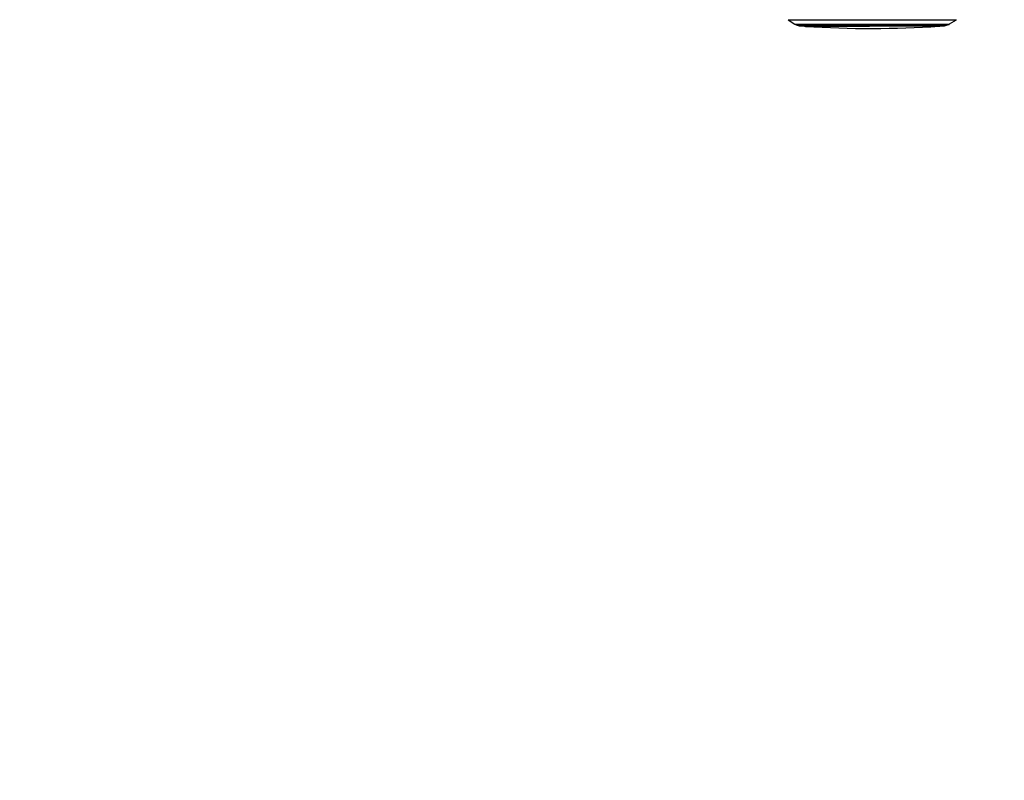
# Paper-space layout 'In Ground Anchor' of a CAD drawing. Header units: millimetres. Extents: x 38476 to 443956, y 10848 to 406945.
# Tile 11 of 71: x 131691 to 173241, y 111674 to 143756. Entities that reach past the tile are written whole.
import ezdxf

# ---------------------------------------------------------------- set-up
doc = ezdxf.new("R2010")
doc.units = ezdxf.units.MM
doc.layers.add('COMPONENT_GEOMETRY', color=7, linetype='Continuous')
doc.styles.add('SLDTEXTSTYLE1', font='TXT', dxfattribs={"width": 0.75})
doc.dimstyles.new('SLDDIMSTYLE0', dxfattribs={"dimtxt": 2500, "dimasz": 165.1, "dimexe": 0, "dimexo": 0.0625, "dimgap": 625, "dimtad": 0, "dimtih": 1, "dimtoh": 1, "dimdec": 0, "dimlfac": 0.02, "dimrnd": 1e-09, "dimzin": 12, "dimdsep": 46, "dimtxsty": 'SLDTEXTSTYLE1', "dimsah": 1, "dimcen": 0.09, "dimadec": 0, "dimazin": 3, "dimtfac": 1, "dimtdec": 0, "dimtofl": 0, "dimtmove": 0, "dimatfit": 3, "dimfxl": 1, "dimfrac": 2, "dimtolj": 1, "dimtzin": 12, "dimarcsym": 0})

# ---------------------------------------------------------------- blocks, each defined once
blk = doc.blocks.new('_D_18')
at = {"layer": 'COMPONENT_GEOMETRY', "color": 7, "ltscale": 50}
for p, q in [((239590, 151446), (252349, 151446)), ((252190, 151446), (252190, 98062)), ((252190, 40710), (252190, 94093)), ((95738, 40710), (252349, 40710))]:
    blk.add_line(p, q, dxfattribs=at)
for points in [[(252190, 151446), (252165, 151281), (252215, 151281)], [(252190, 40710), (252215, 40875), (252165, 40875)]]:
    blk.add_solid(points, dxfattribs=at)
at = {"layer": 'COMPONENT_GEOMETRY', "color": 7, "ltscale": 50, "insert": (248496, 97316), "char_height": 2500, "attachment_point": 1, "style": 'SLDTEXTSTYLE1'}
blk.add_mtext('2215', dxfattribs=at)

psp = doc.layouts.new('In Ground Anchor')

# ---------------------------------------------------------------- linework, layer by layer
at = {"color": 7, "linetype": 'Continuous', "lineweight": 25, "ltscale": 50}
for p, q in [((164124.9, 143746.7), (164407.8, 143566.3)), ((164453.8, 143544.7), (164587, 143501.6)), ((164889, 143475.9), (164881.8, 143476)), ((170755.6, 143509.9), (170888.7, 143553.3)), ((170934.6, 143575.1), (171217.1, 143756.2))]:
    psp.add_line(p, q, dxfattribs=at)
at = {"color": 7, "linetype": 'Continuous', "lineweight": 25, "ltscale": 50, "flags": 128}
for points in [[(164124.9, 143746.7), (164128.3, 143746.5), (164148.2, 143746.2), (164185.6, 143745.9), (164240.4, 143745.7), (164312.2, 143745.4), (164400.8, 143745.2), (164505.7, 143745.1), (164626.4, 143745), (164762.2, 143744.8), (164912.5, 143744.8), (165076.6, 143744.7), (165253.6, 143744.7), (165442.6, 143744.8), (165642.7, 143744.8), (165853, 143745), (166072.2, 143745.1), (166299.5, 143745.2), (166533.6, 143745.4), (166773.3, 143745.7), (167017.6, 143745.9), (167265.1, 143746.2), (167514.6, 143746.5), (167764.8, 143746.8), (168014.7, 143747.2), (168262.8, 143747.6), (168507.9, 143748), (168748.9, 143748.4), (168984.5, 143748.8), (169213.6, 143749.3), (169435, 143749.7), (169647.6, 143750.2), (169850.3, 143750.7), (170042.2, 143751.1), (170222.3, 143751.6), (170389.7, 143752.1), (170543.5, 143752.6), (170683, 143753), (170807.5, 143753.5), (170916.4, 143753.9), (171009.1, 143754.4), (171085.2, 143754.8), (171144.3, 143755.2), (171186.1, 143755.6), (171210.3, 143756), (171217, 143756.3)], [(164650.1, 143491.8), (164662.7, 143491.5), (164693.6, 143491.3), (164742.1, 143491), (164807.7, 143490.8), (164890.1, 143490.6), (164988.8, 143490.5), (165103.3, 143490.4), (165232.9, 143490.3), (165376.8, 143490.2), (165534.1, 143490.2), (165704, 143490.2), (165885.4, 143490.3), (166077.3, 143490.4), (166278.5, 143490.5), (166488, 143490.6), (166704.3, 143490.8), (166926.4, 143491), (167152.8, 143491.3), (167382.3, 143491.5), (167613.4, 143491.8), (167844.9, 143492.1), (168075.4, 143492.5), (168303.5, 143492.8), (168527.9, 143493.2), (168747.3, 143493.6), (168960.3, 143494), (169165.8, 143494.4), (169362.5, 143494.9), (169549.3, 143495.3), (169725.1, 143495.7), (169888.8, 143496.2), (170039.6, 143496.6), (170176.4, 143497), (170298.5, 143497.5), (170405.2, 143497.9), (170495.8, 143498.3), (170569.9, 143498.7), (170627, 143499.1), (170666.7, 143499.4), (170688.8, 143499.8), (170693.4, 143499.9)], [(170496.6, 143484.1), (170495.8, 143484), (170481.4, 143483.7), (170449.3, 143483.4), (170399.6, 143483), (170332.6, 143482.6), (170248.8, 143482.2), (170148.7, 143481.8), (170033, 143481.4), (169902.3, 143481), (169757.5, 143480.6), (169599.6, 143480.1), (169429.4, 143479.7), (169248.1, 143479.3), (169056.9, 143478.9), (168856.9, 143478.5), (168649.4, 143478.1), (168435.7, 143477.7), (168217.2, 143477.3), (167995.2, 143477), (167771.2, 143476.7), (167546.5, 143476.4), (167322.7, 143476.1), (167101, 143475.8), (166883, 143475.6), (166669.9, 143475.4), (166463.2, 143475.3), (166264.1, 143475.1), (166073.9, 143475), (165893.8, 143475), (165724.9, 143475), (165568.4, 143475), (165425.1, 143475), (165296.1, 143475.1), (165182, 143475.2), (165083.7, 143475.3), (165001.8, 143475.5), (164936.7, 143475.7), (164889, 143475.9)]]:
    psp.add_lwpolyline(points, dxfattribs=at)
at = {"color": 8, "linetype": 'Continuous', "lineweight": 25, "ltscale": 50, "flags": 128}
for points in [[(164407.8, 143566.3), (164408, 143566.3), (164419.1, 143566), (164448, 143565.7), (164494.5, 143565.4), (164558.4, 143565.2), (164639.2, 143565), (164736.6, 143564.8), (164850.1, 143564.7), (164978.9, 143564.6), (165122.5, 143564.5), (165280, 143564.5), (165450.5, 143564.5), (165633.2, 143564.5), (165827, 143564.6), (166030.8, 143564.7), (166243.7, 143564.8), (166464.3, 143565), (166691.5, 143565.2), (166924.1, 143565.4), (167160.7, 143565.7), (167400.2, 143566), (167641.1, 143566.3), (167882.1, 143566.6), (168122.1, 143567), (168359.5, 143567.4), (168593.3, 143567.7), (168821.9, 143568.2), (169044.3, 143568.6), (169259.2, 143569), (169465.4, 143569.5), (169661.8, 143569.9), (169847.4, 143570.4), (170021, 143570.8), (170181.9, 143571.3), (170329, 143571.7), (170461.6, 143572.2), (170578.9, 143572.6), (170680.4, 143573.1), (170765.4, 143573.5), (170833.6, 143573.9), (170884.4, 143574.3), (170917.8, 143574.6), (170933.4, 143575), (170934.6, 143575.1)], [(164453.8, 143544.7), (164453.9, 143544.6), (164464.9, 143544.3), (164493.4, 143544.1), (164539.3, 143543.8), (164602.2, 143543.6), (164681.9, 143543.4), (164778, 143543.2), (164889.8, 143543.1), (165016.9, 143543), (165158.4, 143542.9), (165313.7, 143542.9), (165481.8, 143542.9), (165661.9, 143542.9), (165853, 143543), (166053.9, 143543.1), (166263.8, 143543.2), (166481.3, 143543.4), (166705.3, 143543.6), (166934.6, 143543.8), (167167.9, 143544.1), (167404, 143544.3), (167641.5, 143544.6), (167879.2, 143545), (168115.8, 143545.3), (168349.9, 143545.7), (168580.3, 143546.1), (168805.8, 143546.5), (169025, 143546.9), (169236.9, 143547.3), (169440.2, 143547.8), (169633.8, 143548.2), (169816.8, 143548.7), (169988, 143549.1), (170146.5, 143549.6), (170291.6, 143550), (170422.3, 143550.5), (170538, 143550.9), (170638.1, 143551.3), (170721.9, 143551.7), (170789.1, 143552.1), (170839.2, 143552.5), (170872.1, 143552.9), (170887.5, 143553.2), (170888.7, 143553.3)], [(164587, 143501.6), (164593.8, 143501.3), (164618, 143501), (164659.8, 143500.8), (164718.8, 143500.6), (164794.7, 143500.4), (164887, 143500.2), (164995.4, 143500.1), (165119, 143500), (165257.3, 143499.9), (165409.4, 143499.9), (165574.5, 143499.9), (165751.5, 143499.9), (165939.6, 143500), (166137.6, 143500.1), (166344.4, 143500.2), (166558.7, 143500.4), (166779.5, 143500.6), (167005.3, 143500.8), (167235, 143501), (167467.2, 143501.3), (167700.5, 143501.6), (167933.7, 143502), (168165.3, 143502.3), (168394.2, 143502.7), (168618.9, 143503.1), (168838.1, 143503.5), (169050.7, 143503.9), (169255.4, 143504.3), (169451, 143504.7), (169636.4, 143505.2), (169810.6, 143505.6), (169972.5, 143506.1), (170121.2, 143506.5), (170255.9, 143507), (170375.8, 143507.4), (170480.2, 143507.8), (170568.5, 143508.2), (170640.2, 143508.6), (170694.9, 143509), (170732.3, 143509.3), (170752.2, 143509.7), (170755.6, 143509.9)], [(164881.8, 143476), (164858.8, 143476.2), (164846.6, 143476.5)]]:
    psp.add_lwpolyline(points, dxfattribs=at)
at = {"color": 7, "linetype": 'Continuous', "lineweight": 25, "ltscale": 2500}
psp.add_arc((167614.5, 185725), 42339.1, 266.25158, 273.90248, dxfattribs=at)
at = {"color": 7, "linetype": 'Continuous', "lineweight": 25, "ltscale": 50}
for points, knots in [([(164410, 143565.1), (164410.5, 143564.8), (164419.4, 143558.1), (164434.6, 143551.3), (164449.2, 143546.6), (164454, 143545)], [0, 0, 0, 0, 0.0332874, 0.6846233, 1, 1, 1, 1]), ([(164594.1, 143499.6), (164595.1, 143499.3), (164602.5, 143496.7), (164614.1, 143494.8), (164625.4, 143493.1), (164632.4, 143492.5), (164637.5, 143492.1), (164639.3, 143492.1), (164640.3, 143492)], [0, 0, 0, 0, 0.0349213, 0.2545572, 0.4008498, 0.5376644, 0.7403191, 1, 1, 1, 1]), ([(164813.1, 143492.4), (164815, 143490.4), (164819.3, 143485.8), (164827, 143481.4), (164834, 143478.7), (164838.5, 143477.5), (164841.7, 143477), (164844.7, 143476.6), (164847.3, 143476.4), (164850.6, 143476.3), (164858.7, 143476.1), (164871.8, 143475.9), (164883.9, 143475.9), (164884.9, 143475.9)], [0, 0, 0, 0, 0.0180231, 0.0402393, 0.057857, 0.0711675, 0.0849456, 0.106035, 0.1512899, 0.2571575, 0.5312713, 0.9629361, 1, 1, 1, 1]), ([(170511.1, 143487.3), (170511.3, 143487.4), (170514.5, 143488.4), (170521.9, 143492.2), (170527.1, 143497.6), (170529.5, 143500.1)], [0, 0, 0, 0, 0.0329174, 0.543323, 1, 1, 1, 1]), ([(170711.7, 143500.8), (170713.4, 143501), (170717.1, 143501.3), (170729.6, 143502.9), (170740.9, 143505.9), (170747.4, 143507.6)], [0, 0, 0, 0, 0.2707826, 0.5810817, 1, 1, 1, 1]), ([(170882.9, 143552), (170891.1, 143554.3), (170906.8, 143558.8), (170920.7, 143568.2), (170927.3, 143572.6)], [0, 0, 0, 0, 0.5236192, 1, 1, 1, 1])]:
    psp.add_open_spline(points, degree=3, knots=knots, dxfattribs=at)

# ---------------------------------------------------------------- dimensions: what is measured, and where the dimension line sits
at = {"layer": 'COMPONENT_GEOMETRY', "color": 7, "ltscale": 50}
dim = psp.add_linear_dim(base=(252190.1, 40709.5), p1=(239526.4, 151445.9), p2=(95674.7, 40709.5), angle=90, dimstyle='SLDDIMSTYLE0', dxfattribs=at)
dim.commit()
dim.dimension.update_dxf_attribs({"geometry": '_D_18', "text_midpoint": (252190.1, 96077.7), "dimtype": 160})

doc.saveas('drawing.dxf')
